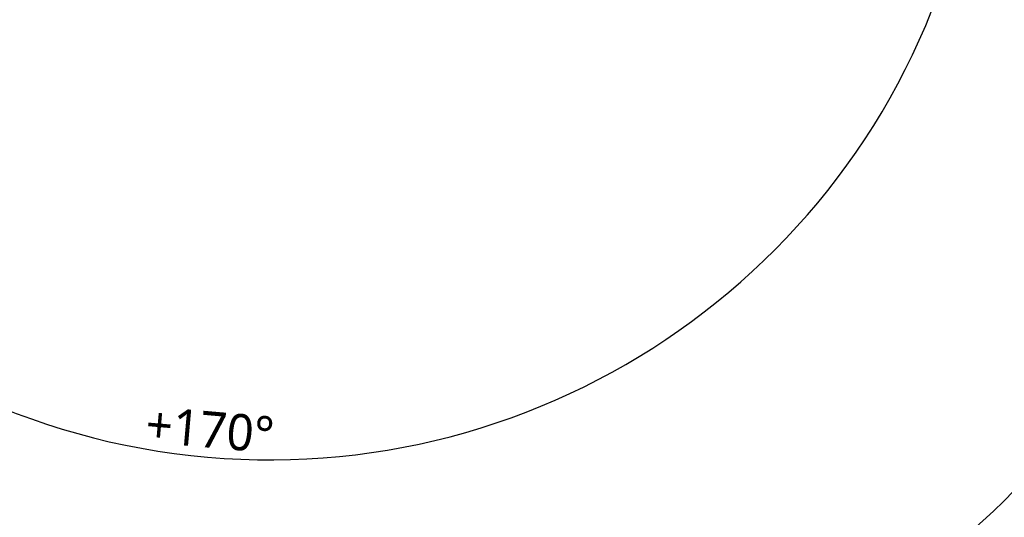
# Model space of a CAD drawing. Header units: millimetres. Extents: x 7426 to 8300, y 124 to 421.
# Tile 98 of 135: x 8190 to 8247, y 182 to 211. Entities that reach past the tile are written whole.
import ezdxf

# ---------------------------------------------------------------- set-up
doc = ezdxf.new("R2010")
doc.units = ezdxf.units.MM
doc.linetypes.add('BANKLINE1', pattern=[5.5, 4, -1.5])
doc.layers.add('00_COMPONENTS', color=7, linetype='BANKLINE1')
doc.styles.add('微软雅黑', font='msyh.ttc')
doc.dimstyles.new('尺寸标注_1_20比例', dxfattribs={"dimtxt": 2.1, "dimasz": 1.7, "dimexe": 0.5, "dimexo": 0.4, "dimgap": 0.5, "dimtad": 1, "dimdec": 1, "dimlfac": 20, "dimdsep": 46, "dimtxsty": '微软雅黑', "dimcen": 0.09, "dimadec": 0, "dimazin": 0, "dimtp": 0.01, "dimtm": 0.01, "dimtfac": 1, "dimtdec": 1, "dimtofl": 0, "dimtmove": 0, "dimatfit": 3, "dimfxl": 1, "dimtolj": 1, "dimarcsym": 0})

# ---------------------------------------------------------------- blocks, each defined once
blk = doc.blocks.new('*D1503')
at = {"layer": '00_COMPONENTS', "color": 0, "linetype": 'ByBlock', "lineweight": -2, "ltscale": 20}
for p, q in [((8163.902, 226.977), (8164.071, 226.977)), ((8239.319, 220.893), (8245.92, 219.729))]:
    blk.add_line(p, q, dxfattribs=at)
blk.add_arc((8204.813, 226.977), 41.241, 182.3619, 347.6381, dxfattribs=at)
at = {"layer": '00_COMPONENTS', "color": 0}
for points in [[(8163.89, 225.283), (8163.323, 225.271), (8163.571, 226.977)], [(8245.376, 218.093), (8244.82, 218.203), (8245.427, 219.815)]]:
    blk.add_solid(points, dxfattribs=at)
at = {"layer": 'Defpoints', "color": 0}
for p in [(8163.502, 226.977), (8204.813, 226.977), (8238.925, 220.962), (8182.15, 192.52)]:
    blk.add_point(p, dxfattribs=at)
at = {"layer": '00_COMPONENTS', "color": 0, "insert": (8201.357, 187.477), "char_height": 2.1, "attachment_point": 5, "rotation": 355, "style": '微软雅黑'}
blk.add_mtext('\\A1;+\\A1;170%%d', dxfattribs=at)

msp = doc.modelspace()

# ---------------------------------------------------------------- linework, layer by layer
at = {"layer": '00_COMPONENTS', "linetype": 'ByBlock', "ltscale": 20}
msp.add_arc((8204.8126, 226.9769), 60.8953, 220.259081, 319.740919, dxfattribs=at)

# ---------------------------------------------------------------- dimensions: what is measured, and where the dimension line sits
dim = msp.add_angular_dim_3p(base=(8182.1501, 192.5203), center=(8204.8126, 226.9769), p1=(8163.5018, 226.9769), p2=(8238.9246, 220.962), text='\\A1;+<>', dimstyle='尺寸标注_1_20比例', dxfattribs=at)
dim.commit()
dim.dimension.update_dxf_attribs({"geometry": '*D1503', "text_midpoint": (8201.3568, 187.4772)})

doc.saveas('drawing.dxf')
